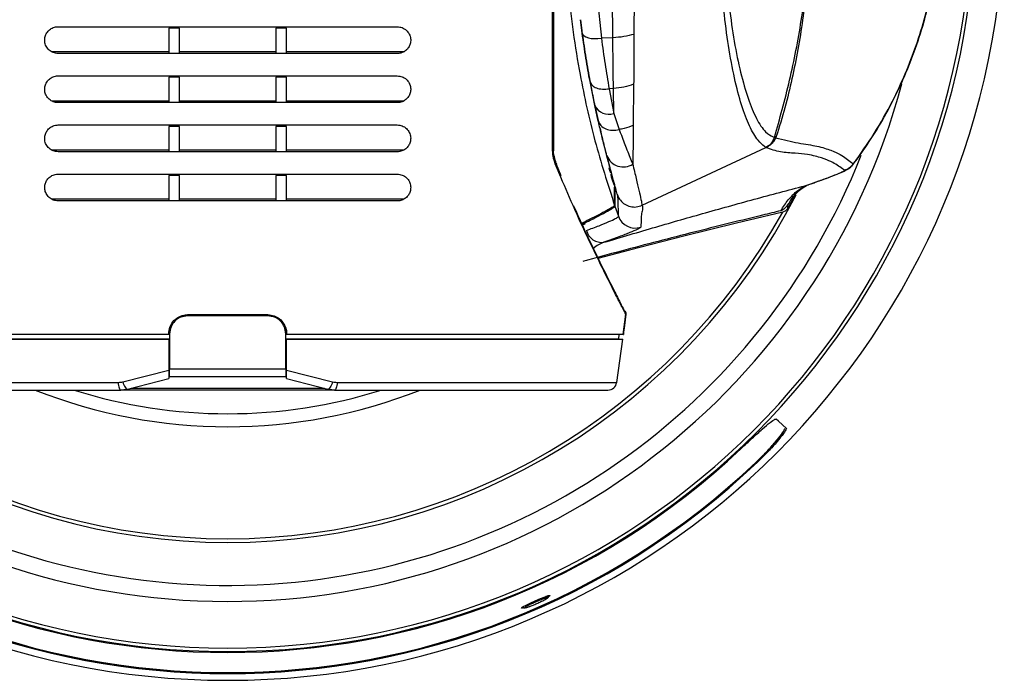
# Model space of a CAD drawing. Header units: millimetres. Extents: x 0 to 1100, y 0 to 813.
# Tile 6 of 24: x 181 to 291, y 632 to 706. Entities that reach past the tile are written whole.
import ezdxf

# ---------------------------------------------------------------- set-up
doc = ezdxf.new("R2010")
doc.units = ezdxf.units.MM

msp = doc.modelspace()

# ---------------------------------------------------------------- linework, layer by layer
at = {"color": 7, "linetype": 'Continuous', "lineweight": 25}
for p, q in [((245.4, 709.338), (245.96, 704.032)), ((247.245, 704.08), (247.205, 709.382)), ((249.631, 709.643), (249.609, 704.462)), ((243.806, 704.607), (243.613, 706.102)), ((243.613, 706.102), (243.774, 704.842)), ((185.095, 705.314), (223.095, 705.314)), ((198.695, 705.159), (197.495, 705.159)), ((197.495, 705.159), (197.495, 702.314)), ((198.695, 702.314), (198.695, 705.159)), ((210.695, 705.159), (209.495, 705.159)), ((209.495, 705.159), (209.495, 702.314)), ((210.695, 702.314), (210.695, 705.159)), ((247.245, 704.08), (245.96, 704.032)), ((197.495, 702.497), (184.378, 702.497)), ((223.095, 702.314), (185.095, 702.314)), ((209.495, 702.497), (198.695, 702.497)), ((223.813, 702.497), (210.695, 702.497)), ((185.095, 699.814), (223.095, 699.814)), ((198.695, 699.659), (197.495, 699.659)), ((197.495, 699.659), (197.495, 696.814)), ((198.695, 696.814), (198.695, 699.659)), ((210.695, 699.659), (209.495, 699.659)), ((209.495, 699.659), (209.495, 696.814)), ((210.695, 696.814), (210.695, 699.659)), ((245.222, 696.505), (244.688, 699.167)), ((247.309, 698.401), (246.824, 698.376)), ((246.824, 698.376), (247.348, 695.606)), ((247.348, 695.606), (247.309, 698.401)), ((249.573, 698.881), (249.531, 694.274)), ((197.495, 696.995), (184.382, 696.995)), ((223.095, 696.814), (185.095, 696.814)), ((209.495, 696.995), (198.695, 696.995)), ((223.809, 696.995), (210.695, 696.995)), ((245.61, 694.756), (245.222, 696.505)), ((245.366, 695.815), (245.676, 694.485)), ((247.348, 695.606), (247.962, 693.812)), ((185.095, 694.314), (223.095, 694.314)), ((198.695, 694.16), (197.495, 694.16)), ((197.495, 694.16), (197.495, 691.314)), ((198.695, 691.314), (198.695, 694.16)), ((210.695, 694.16), (209.495, 694.16)), ((209.495, 694.16), (209.495, 691.314)), ((210.695, 691.314), (210.695, 694.16)), ((265.548, 693.023), (265.346, 692.942)), ((250.52, 685.329), (264.376, 691.788)), ((264.692, 691.984), (264.378, 691.787)), ((197.495, 691.494), (184.384, 691.494)), ((223.095, 691.314), (185.095, 691.314)), ((209.495, 691.494), (198.695, 691.494)), ((223.807, 691.494), (210.695, 691.494)), ((241.471, 688.632), (240.943, 689.902)), ((185.095, 688.814), (223.095, 688.814)), ((198.695, 688.662), (197.495, 688.662)), ((197.495, 688.662), (197.495, 685.814)), ((198.695, 685.814), (198.695, 688.662)), ((210.695, 688.662), (209.495, 688.662)), ((209.495, 688.662), (209.495, 685.814)), ((210.695, 685.814), (210.695, 688.662)), ((247.411, 687.541), (247.08, 688.594)), ((247.137, 688.594), (247.208, 688.365)), ((267.801, 686.813), (266.811, 684.924)), ((197.495, 685.994), (184.384, 685.994)), ((223.095, 685.814), (185.095, 685.814)), ((209.495, 685.994), (198.695, 685.994)), ((223.807, 685.994), (210.695, 685.994)), ((247.438, 685.312), (247.438, 685.31)), ((247.471, 685.216), (247.863, 684.1)), ((247.471, 685.214), (247.471, 685.216)), ((250.52, 685.329), (250.519, 685.329)), ((266.811, 685.375), (266.811, 684.924)), ((266.275, 684.554), (261.104, 683.319)), ((261.104, 683.319), (255.213, 681.866)), ((255.213, 681.866), (249.091, 680.301)), ((249.091, 680.301), (245.556, 679.364)), ((208.595, 673.061), (199.595, 673.061)), ((208.595, 672.941), (199.595, 672.941)), ((248.417, 670.861), (248.694, 673.121)), ((248.695, 673.119), (248.698, 673.153)), ((197.495, 670.861), (159.774, 670.861)), ((197.495, 670.961), (197.495, 670.861)), ((197.595, 670.941), (197.595, 667.004)), ((210.595, 670.941), (210.595, 671.535)), ((210.595, 667.004), (210.595, 670.941)), ((210.695, 670.861), (210.695, 670.961)), ((248.417, 670.861), (210.695, 670.861)), ((247.924, 670.861), (247.859, 670.361)), ((248.417, 670.861), (248.418, 670.861)), ((159.828, 670.341), (197.495, 670.341)), ((160.332, 670.361), (197.495, 670.361)), ((210.695, 670.361), (247.859, 670.361)), ((210.695, 670.341), (248.363, 670.341)), ((232.015, 670.341), (232.015, 670.361)), ((232.973, 670.341), (232.953, 670.361)), ((234.009, 670.341), (234.009, 670.361)), ((234.844, 670.341), (234.844, 670.361)), ((246.583, 670.341), (246.589, 670.361)), ((247.673, 665.5), (248.363, 670.341)), ((192.348, 665.565), (197.495, 666.872)), ((197.595, 667.004), (210.595, 667.004)), ((210.695, 666.872), (215.843, 665.565)), ((192.867, 664.738), (197.495, 665.941)), ((197.595, 666.141), (197.495, 666.141)), ((197.595, 666.141), (210.595, 666.141)), ((210.695, 666.141), (210.595, 666.141)), ((210.695, 665.941), (215.324, 664.738)), ((161.508, 664.641), (192.112, 664.641)), ((192.071, 664.652), (192.809, 664.741)), ((216.079, 664.641), (192.112, 664.641)), ((215.324, 664.738), (216.079, 664.641)), ((215.382, 664.741), (216.12, 664.652)), ((216.079, 664.641), (246.683, 664.641)), ((265.799, 661.157), (265.55, 661.391)), ((266.692, 660.318), (265.799, 661.157))]:
    msp.add_line(p, q, dxfattribs=at)
at = {"color": 8, "linetype": 'Continuous', "lineweight": 25}
for p, q in [((240.491, 691.417), (240.491, 693.421)), ((241.424, 688.456), (240.887, 689.701)), ((229.642, 670.361), (229.641, 670.341)), ((160.518, 665.5), (191.833, 665.5)), ((216.358, 665.5), (247.673, 665.5)), ((193.265, 664.841), (214.926, 664.841)), ((263.432, 656.548), (263.358, 656.617))]:
    msp.add_line(p, q, dxfattribs=at)
at = {"color": 7, "linetype": 'Continuous', "lineweight": 25, "flags": 128}
for points in [[(243.806, 704.607), (243.873, 704.443), (244.015, 704.296), (244.226, 704.173), (244.498, 704.078), (244.822, 704.014), (245.182, 703.985), (245.567, 703.991), (245.96, 704.032)], [(247.137, 688.594), (247.126, 688.594), (247.08, 688.594)], [(197.495, 670.341), (197.495, 668.399), (197.495, 666.872)], [(210.695, 666.872), (210.695, 668.815), (210.695, 670.341)], [(191.833, 665.5), (191.845, 665.327), (191.865, 665.163), (191.893, 665.014), (191.927, 664.886), (191.968, 664.781), (192.013, 664.704), (192.062, 664.657), (192.112, 664.641)], [(192.348, 665.565), (192.404, 665.388), (192.466, 665.222), (192.534, 665.074), (192.605, 664.947), (192.676, 664.848), (192.745, 664.778), (192.809, 664.741), (192.867, 664.738)], [(215.843, 665.565), (215.787, 665.388), (215.725, 665.222), (215.657, 665.074), (215.586, 664.947), (215.515, 664.848), (215.446, 664.778), (215.382, 664.741), (215.324, 664.738)], [(216.358, 665.5), (216.346, 665.326), (216.326, 665.163), (216.298, 665.014), (216.264, 664.886), (216.223, 664.781), (216.178, 664.704), (216.129, 664.657), (216.079, 664.641)], [(237.258, 640.255), (237.127, 640.219), (237.002, 640.214), (237.034, 640.274), (237.214, 640.393), (237.536, 640.566), (237.99, 640.788), (238.544, 641.041), (239.129, 641.293), (239.643, 641.498), (240, 641.619), (240.121, 641.648), (240.121, 641.648)]]:
    msp.add_lwpolyline(points, dxfattribs=at)
at = {"color": 7, "linetype": 'Continuous', "lineweight": 25}
for centre, radius, start, end in [((204.095, 719.141), 87, 180, 0), ((204.095, 719.141), 83.78, 180, 0), ((204.095, 719.141), 83.388, 180, 0), ((246.795, 697.262), 1.746, 205.70214, 288.46549), ((240.503, 691.642), 0.225, 266.9013, 294.22801), ((248.403, 691.586), 1.969, 201.6159, 303.0362), ((240.754, 689.856), 0.204, 310.83177, 17.16616), ((272.6, 691.179), 2.002, 287.4755, 322.5265), ((204.095, 719.141), 71.56, 207.32857, 270), ((204.095, 719.141), 71.56, 270, 332.85548), ((204.095, 719.141), 71.152, 209.08522, 330.91478), ((249.745, 684.775), 2, 199.73443, 288.09116), ((246.017, 682.966), 1.802, 194.90999, 277.2957), ((191.833, 667.592), 2.092, 269.99735, 284.24764), ((216.358, 667.592), 2.092, 255.75236, 270.00265), ((246.683, 665.641), 1, 270, 351.89635), ((204.095, 719.141), 83.885, 226.70557, 313.29443), ((204.095, 719.141), 86.248, 226.53011, 313.46989), ((204.095, 719.141), 86.138, 226.58572, 313.41428)]:
    msp.add_arc(centre, radius, start, end, dxfattribs=at)
at = {"color": 8, "linetype": 'Continuous', "lineweight": 25}
for centre, radius, start, end in [((204.095, 719.141), 78.174, 194.90099, 345.01005), ((204.095, 719.141), 76.377, 204.50089, 338.33367), ((247.078, 689.641), 0.3, 196.59216, 240.86374), ((204.095, 719.141), 58.61, 248.41642, 291.58358), ((204.095, 719.141), 57.154, 252.47247, 287.52753)]:
    msp.add_arc(centre, radius, start, end, dxfattribs=at)
at = {"color": 7, "linetype": 'Continuous', "lineweight": 25}
for points, knots in [([(240.491, 693.421), (240.49, 697.069), (240.488, 705.039), (240.491, 717.336), (240.494, 726.646), (240.498, 734.392), (240.503, 742.635), (240.511, 754.96), (240.519, 764.53), (240.522, 769.314)], [0, 0, 0, 0, 0.1435687, 0.3136332, 0.4836446, 0.510868, 0.6197661, 0.8098771, 1, 1, 1, 1]), ([(240.595, 769.278), (240.595, 762.784), (240.595, 749.793), (240.595, 733.558), (240.595, 720.582), (240.595, 710.89), (240.595, 701.166), (240.595, 694.679), (240.595, 691.436)], [0, 0, 0, 0, 0.2516404, 0.5033455, 0.6271677, 0.7509808, 0.8754999, 1, 1, 1, 1]), ([(247.438, 752.97), (247.225, 752.338), (246.153, 749.152), (244.531, 743.295), (242.958, 735.327), (242.006, 727.258), (241.663, 718.629), (242.088, 709.489), (243.339, 700.607), (245.13, 692.526), (246.668, 687.717), (247.438, 685.312)], [0, 0, 0, 0, 0.0290556, 0.1465938, 0.2645013, 0.3824061, 0.4999405, 0.6399632, 0.7799861, 0.8899926, 1, 1, 1, 1]), ([(274.137, 689.897), (274.446, 690.299), (275.411, 691.553), (276.875, 693.824), (278.505, 696.702), (279.947, 699.743), (281.196, 702.918), (282.233, 706.211), (283.045, 709.598), (283.617, 713.047), (283.938, 716.524), (284.002, 719.985), (283.813, 723.42), (283.383, 726.83), (282.708, 730.223), (281.794, 733.575), (280.645, 736.857), (279.273, 740.039), (277.69, 743.084), (275.996, 745.873), (274.754, 747.568), (274.175, 748.359)], [0, 0, 0, 0, 0.0245961, 0.076606, 0.1295716, 0.1831486, 0.2374683, 0.2924088, 0.3477974, 0.4034126, 0.4589393, 0.5140621, 0.5682837, 0.6227779, 0.6777627, 0.733057, 0.7884214, 0.8436341, 0.89853, 0.9526749, 1, 1, 1, 1]), ([(274.188, 689.962), (274.984, 691.081), (276.575, 693.321), (279.04, 697.712), (281.374, 703.177), (283.027, 709.279), (283.824, 715.023), (283.985, 720.3), (283.578, 725.594), (282.573, 730.837), (281.002, 735.964), (279.002, 740.599), (276.722, 744.743), (275.033, 747.128), (274.188, 748.321)], [0, 0, 0, 0, 0.066643, 0.1332945, 0.2419551, 0.3506266, 0.4344095, 0.5184497, 0.6022328, 0.6874723, 0.7729825, 0.8582108, 0.9291106, 1, 1, 1, 1]), ([(264.379, 691.79), (264.379, 691.79), (264.347, 691.835), (264.073, 692.031), (263.418, 692.621), (262.534, 694.1), (261.643, 696.444), (260.852, 699.489), (260.182, 703.078), (259.656, 707.109), (259.283, 711.4), (259.081, 715.88), (259.043, 720.373), (259.171, 724.794), (259.45, 729.036), (259.875, 733.016), (260.432, 736.671), (261.109, 739.878), (261.893, 742.583), (262.772, 744.651), (263.564, 745.809), (264.09, 746.254), (264.302, 746.416), (264.353, 746.466), (264.377, 746.49)], [0, 0, 0, 0, 0.0000007, 0.0112007, 0.0558563, 0.1149827, 0.1740993, 0.2329096, 0.2917138, 0.3484367, 0.4051497, 0.4603356, 0.5155226, 0.5693768, 0.6232349, 0.6773822, 0.7315354, 0.7871474, 0.8427645, 0.9000862, 0.9574143, 0.9865627, 0.9938535, 1, 1, 1, 1]), ([(265.343, 745.34), (265.32, 745.332), (265.259, 745.311), (265.015, 745.228), (264.411, 744.899), (263.568, 743.796), (262.646, 741.806), (261.813, 739.209), (261.095, 736.122), (260.5, 732.595), (260.045, 728.745), (259.746, 724.632), (259.608, 720.338), (259.649, 715.973), (259.866, 711.625), (260.265, 707.469), (260.827, 703.574), (261.541, 700.116), (262.38, 697.191), (263.322, 694.939), (264.244, 693.516), (265.001, 693.054), (265.295, 692.958), (265.347, 692.941)], [0, 0, 0, 0, 0.0043926, 0.0120644, 0.0415959, 0.0989017, 0.156264, 0.2119642, 0.2676581, 0.3219731, 0.3762791, 0.4303534, 0.4844219, 0.5398358, 0.5952492, 0.6521509, 0.7090649, 0.7679698, 0.8268829, 0.8860332, 0.9451545, 0.9902903, 1, 1, 1, 1]), ([(265.346, 692.942), (265.641, 693.974), (266.241, 696.076), (267.06, 699.331), (267.775, 702.653), (268.563, 707.124), (269.257, 712.761), (269.351, 717.296), (269.397, 719.561)], [0, 0, 0, 0, 0.1209655, 0.2462736, 0.3721666, 0.4980926, 0.7493271, 1, 1, 1, 1]), ([(269.397, 719.561), (269.359, 717.298), (269.282, 712.781), (268.693, 707.18), (267.99, 702.76), (267.326, 699.481), (266.551, 696.234), (265.883, 694.095), (265.548, 693.023)], [0, 0, 0, 0, 0.2509091, 0.5009132, 0.6256704, 0.750286, 0.874833, 1, 1, 1, 1]), ([(185.095, 702.314), (184.913, 702.334), (184.546, 702.373), (184.069, 702.676), (183.732, 703.113), (183.58, 703.618), (183.6, 704.107), (183.759, 704.545), (184.043, 704.917), (184.444, 705.195), (184.817, 705.305), (185.042, 705.313), (185.095, 705.314)], [0, 0, 0, 0, 0.1215945, 0.2433494, 0.3595195, 0.4641171, 0.5589949, 0.650841, 0.7463778, 0.8502758, 0.9641641, 1, 1, 1, 1]), ([(223.095, 705.314), (223.278, 705.295), (223.644, 705.256), (224.122, 704.953), (224.458, 704.516), (224.61, 704.011), (224.591, 703.523), (224.432, 703.084), (224.149, 702.712), (223.748, 702.434), (223.374, 702.324), (223.149, 702.316), (223.095, 702.314)], [0, 0, 0, 0, 0.1215429, 0.2432487, 0.3593053, 0.463774, 0.5585799, 0.6504325, 0.7460387, 0.8500422, 0.9640352, 1, 1, 1, 1]), ([(243.774, 704.842), (243.903, 703.922), (244.099, 702.538), (244.389, 700.794), (244.54, 699.954), (244.616, 699.533)], [0, 0, 0, 0, 0.4975867, 0.7485026, 1, 1, 1, 1]), ([(244.688, 699.167), (244.53, 700.03), (244.214, 701.763), (243.942, 703.656), (243.806, 704.607)], [0, 0, 0, 0, 0.49776613, 1, 1, 1, 1]), ([(245.96, 704.032), (246.093, 703.051), (246.359, 701.081), (246.669, 699.281), (246.824, 698.376)], [0, 0, 0, 0, 0.49771429, 1, 1, 1, 1]), ([(247.309, 698.401), (247.297, 699.304), (247.273, 701.116), (247.255, 703.089), (247.245, 704.08)], [0, 0, 0, 0, 0.4977793, 1, 1, 1, 1]), ([(249.609, 704.462), (249.604, 703.498), (249.592, 701.562), (249.58, 699.777), (249.573, 698.881)], [0, 0, 0, 0, 0.49782937, 1, 1, 1, 1]), ([(185.095, 696.814), (184.913, 696.834), (184.548, 696.872), (184.071, 697.174), (183.735, 697.609), (183.582, 698.11), (183.598, 698.596), (183.753, 699.034), (184.035, 699.409), (184.435, 699.691), (184.812, 699.805), (185.04, 699.812), (185.095, 699.814)], [0, 0, 0, 0, 0.1211071, 0.2423996, 0.3575147, 0.4609708, 0.55524, 0.6471463, 0.7432756, 0.8480986, 0.9629414, 1, 1, 1, 1]), ([(223.095, 699.814), (223.279, 699.795), (223.646, 699.756), (224.124, 699.451), (224.461, 699.011), (224.612, 698.503), (224.589, 698.011), (224.426, 697.573), (224.14, 697.204), (223.74, 696.93), (223.369, 696.823), (223.148, 696.816), (223.095, 696.814)], [0, 0, 0, 0, 0.1220313, 0.2442016, 0.3612973, 0.4669037, 0.5623312, 0.6541343, 0.7491479, 0.8522175, 0.9652488, 1, 1, 1, 1]), ([(244.616, 699.533), (244.677, 699.206), (244.799, 698.552), (244.987, 697.609), (245.176, 696.692), (245.303, 696.108), (245.366, 695.815)], [0, 0, 0, 0, 0.24910149, 0.49820309, 0.74892082, 1, 1, 1, 1]), ([(185.095, 691.314), (184.914, 691.333), (184.55, 691.372), (184.073, 691.672), (183.738, 692.104), (183.584, 692.601), (183.596, 693.083), (183.747, 693.522), (184.025, 693.901), (184.425, 694.187), (184.806, 694.304), (185.038, 694.312), (185.095, 694.314)], [0, 0, 0, 0, 0.1205749, 0.2413632, 0.3553209, 0.4575108, 0.5510794, 0.6430123, 0.7397726, 0.8456284, 0.9615682, 1, 1, 1, 1]), ([(223.095, 694.314), (223.28, 694.295), (223.648, 694.255), (224.127, 693.949), (224.464, 693.506), (224.614, 692.993), (224.587, 692.498), (224.419, 692.061), (224.131, 691.696), (223.73, 691.426), (223.364, 691.323), (223.146, 691.316), (223.095, 691.314)], [0, 0, 0, 0, 0.1225909, 0.2452942, 0.3635729, 0.4704573, 0.5665556, 0.658262, 0.7525845, 0.8546136, 0.9666024, 1, 1, 1, 1]), ([(246.572, 690.86), (246.553, 690.935), (246.405, 691.497), (246.123, 692.598), (245.811, 693.889), (245.643, 694.614), (245.61, 694.756)], [0, 0, 0, 0, 0.068505, 0.5144818, 0.9055656, 1, 1, 1, 1]), ([(245.793, 693.981), (245.925, 693.407), (246.333, 691.629), (246.843, 689.751), (247.099, 688.78), (247.208, 688.365)], [0, 0, 0, 0, 0.213711, 0.6629669, 1, 1, 1, 1]), ([(249.531, 694.274), (249.193, 694.141), (248.691, 693.944), (248.141, 693.844), (247.962, 693.812)], [0, 0, 0, 0, 0.6738077, 1, 1, 1, 1]), ([(247.962, 693.812), (248.013, 693.668), (248.278, 692.93), (248.771, 691.633), (249.214, 690.551), (249.446, 690.007), (249.477, 689.935)], [0, 0, 0, 0, 0.0945785, 0.4859902, 0.9316419, 1, 1, 1, 1]), ([(249.531, 694.274), (249.525, 693.758), (249.514, 692.725), (249.497, 691.318), (249.484, 690.414), (249.477, 689.97), (249.477, 689.935)], [0, 0, 0, 0, 0.3237752, 0.6477218, 0.9720256, 1, 1, 1, 1]), ([(265.486, 692.86), (265.412, 692.725), (265.303, 692.526), (265.1, 692.281), (264.984, 692.169), (264.925, 692.112)], [0, 0, 0, 0, 0.503973, 0.7499383, 1, 1, 1, 1]), ([(264.943, 692.209), (265.027, 692.319), (265.195, 692.536), (265.293, 692.798), (265.342, 692.927)], [0, 0, 0, 0, 0.50373549, 1, 1, 1, 1]), ([(265.488, 692.866), (265.463, 692.877), (265.412, 692.898), (265.366, 692.918), (265.342, 692.927)], [0, 0, 0, 0, 0.5000001, 1, 1, 1, 1]), ([(265.548, 693.023), (265.538, 692.995), (265.517, 692.941), (265.496, 692.886), (265.486, 692.859)], [0, 0, 0, 0, 0.5000308, 1, 1, 1, 1]), ([(265.489, 692.867), (266.362, 692.662), (268.107, 692.252), (270.212, 691.978), (271.772, 691.465), (272.782, 691.03), (273.374, 690.571), (273.825, 690.212), (274.116, 690.012), (274.188, 689.962)], [0, 0, 0, 0, 0.15621665, 0.31243916, 0.47168051, 0.63092125, 0.78921136, 0.9475055, 1, 1, 1, 1]), ([(240.953, 689.917), (240.915, 690.009), (240.789, 690.315), (240.662, 690.801), (240.586, 691.293), (240.601, 691.53), (240.606, 691.613)], [0, 0, 0, 0, 0.1862007, 0.6235407, 0.8689691, 1, 1, 1, 1]), ([(264.387, 691.772), (264.384, 691.775), (264.38, 691.78), (264.376, 691.785), (264.373, 691.787), (264.373, 691.787)], [0, 0, 0, 0, 0.5571892, 0.9995002, 1, 1, 1, 1]), ([(264.926, 692.112), (264.839, 692.044), (264.72, 691.95), (264.536, 691.843), (264.443, 691.799), (264.387, 691.772)], [0, 0, 0, 0, 0.5164817, 0.7097129, 1, 1, 1, 1]), ([(264.387, 691.772), (264.435, 691.802), (264.515, 691.851), (264.619, 691.925), (264.671, 691.967), (264.692, 691.984)], [0, 0, 0, 0, 0.48167018, 0.78558203, 1, 1, 1, 1]), ([(273.201, 689.27), (273.126, 689.315), (272.595, 689.632), (272.071, 690.098), (270.718, 690.609), (269.334, 691.002), (267.697, 691.167), (266.031, 691.213), (264.935, 691.586), (264.387, 691.772)], [0, 0, 0, 0, 0.052207, 0.3669011, 0.5246968, 0.6824942, 0.7883332, 0.8942082, 1, 1, 1, 1]), ([(264.692, 691.984), (264.715, 692.002), (264.752, 692.031), (264.796, 692.068), (264.825, 692.093), (264.846, 692.11), (264.862, 692.123), (264.872, 692.129), (264.876, 692.13), (264.878, 692.13), (264.878, 692.13)], [0, 0, 0, 0, 0.34579078, 0.5438944, 0.67999122, 0.80028513, 0.86666763, 0.93387173, 0.99168446, 1, 1, 1, 1]), ([(264.886, 692.138), (264.89, 692.144), (264.898, 692.155), (264.917, 692.179), (264.933, 692.197), (264.943, 692.209)], [0, 0, 0, 0, 0.2944893, 0.5437644, 1, 1, 1, 1]), ([(264.905, 692.097), (264.907, 692.102), (264.912, 692.113), (264.906, 692.128), (264.895, 692.134), (264.886, 692.138)], [0, 0, 0, 0, 0.14626731, 0.35675535, 1, 1, 1, 1]), ([(240.887, 689.701), (240.749, 690.067), (240.549, 690.597), (240.505, 691.223), (240.491, 691.417)], [0, 0, 0, 0, 0.69051915, 1, 1, 1, 1]), ([(247.762, 686.49), (247.755, 686.522), (247.713, 686.693), (247.589, 687.156), (247.332, 688.075), (246.994, 689.281), (246.713, 690.334), (246.572, 690.86)], [0, 0, 0, 0, 0.0520549, 0.2848345, 0.5176284, 0.7588101, 1, 1, 1, 1]), ([(246.809, 689.483), (246.809, 689.481), (246.816, 689.455), (246.848, 689.344), (246.901, 689.164), (246.943, 689.024), (246.965, 688.954)], [0, 0, 0, 0, 0.0315046, 0.3487814, 0.6744304, 1, 1, 1, 1]), ([(249.477, 689.935), (249.607, 689.372), (249.869, 688.247), (250.181, 686.934), (250.411, 685.923), (250.496, 685.485), (250.52, 685.329), (250.52, 685.329)], [0, 0, 0, 0, 0.2452078, 0.4904106, 0.7452115, 0.999996, 1, 1, 1, 1]), ([(269.442, 687.729), (269.599, 687.785), (270.197, 687.996), (271.125, 688.335), (272.186, 688.737), (272.881, 689.024), (273.319, 689.229), (273.594, 689.387), (273.887, 689.579), (274.077, 689.798), (274.148, 689.88)], [0, 0, 0, 0, 0.0757758, 0.289782, 0.4906278, 0.7077976, 0.8144001, 0.8927948, 0.9597467, 1, 1, 1, 1]), ([(185.095, 685.814), (184.915, 685.833), (184.552, 685.871), (184.076, 686.17), (183.741, 686.599), (183.586, 687.09), (183.594, 687.569), (183.74, 688.008), (184.015, 688.39), (184.415, 688.682), (184.8, 688.803), (185.036, 688.812), (185.095, 688.814)], [0, 0, 0, 0, 0.11998328, 0.24021092, 0.35289295, 0.45368215, 0.54645385, 0.63838, 0.73581549, 0.84282595, 0.96002335, 1, 1, 1, 1]), ([(223.095, 688.814), (223.28, 688.794), (223.651, 688.754), (224.13, 688.446), (224.467, 688.001), (224.615, 687.482), (224.584, 686.984), (224.411, 686.547), (224.12, 686.186), (223.72, 685.922), (223.357, 685.822), (223.143, 685.816), (223.095, 685.814)], [0, 0, 0, 0, 0.1232194, 0.2465209, 0.3661426, 0.4744697, 0.5713006, 0.6628596, 0.7563826, 0.8572538, 0.9681098, 1, 1, 1, 1]), ([(248.587, 673.328), (248.494, 673.506), (248.295, 673.89), (247.549, 675.343), (246.431, 677.556), (244.874, 680.748), (243.161, 684.371), (241.943, 687.235), (241.424, 688.456)], [0, 0, 0, 0, 0.13030834, 0.27940015, 0.45422043, 0.62923026, 0.84192098, 1, 1, 1, 1]), ([(247.08, 688.594), (247.066, 688.649), (247.045, 688.738), (247.069, 688.824), (247.078, 688.856)], [0, 0, 0, 0, 0.6313236, 1, 1, 1, 1]), ([(269.1, 687.61), (269.92, 687.903), (271.115, 688.33), (272.301, 688.793), (273.075, 689.121), (273.154, 689.215), (273.201, 689.27)], [0, 0, 0, 0, 0.3837501, 0.5592031, 0.7386337, 1, 1, 1, 1]), ([(246.246, 681.179), (248.196, 681.757), (252.104, 682.916), (257.804, 684.543), (263.488, 686.119), (267.229, 687.113), (269.1, 687.61)], [0, 0, 0, 0, 0.23955494, 0.48005553, 0.73982592, 1, 1, 1, 1]), ([(247.438, 685.312), (247.439, 685.442), (247.443, 685.855), (247.455, 686.384), (247.411, 687.028), (247.436, 687.192), (247.415, 687.357), (247.409, 687.405)], [0, 0, 0, 0, 0.2003594, 0.6408014, 0.8517791, 0.9572975, 1, 1, 1, 1]), ([(247.411, 687.541), (247.423, 687.431), (247.447, 687.21), (247.461, 686.734), (247.481, 686.034), (247.474, 685.489), (247.471, 685.216)], [0, 0, 0, 0, 0.1009802, 0.2020118, 0.6010027, 1, 1, 1, 1]), ([(266.063, 684.709), (266.329, 685.126), (266.881, 685.994), (267.884, 686.972), (268.68, 687.452), (269.042, 687.588), (269.1, 687.61)], [0, 0, 0, 0, 0.3182979, 0.6614229, 0.9458359, 1, 1, 1, 1]), ([(266.995, 685.597), (267.015, 685.634), (267.208, 685.982), (267.648, 686.518), (268.255, 687.116), (268.817, 687.485), (269.068, 687.586), (269.177, 687.63)], [0, 0, 0, 0, 0.0331321, 0.308273, 0.5816125, 0.8186814, 1, 1, 1, 1]), ([(247.863, 684.1), (247.87, 684.425), (247.881, 684.912), (247.806, 685.745), (247.871, 685.898), (247.799, 686.293), (247.762, 686.49)], [0, 0, 0, 0, 0.4999914, 0.749962, 0.8750593, 1, 1, 1, 1]), ([(247.762, 686.49), (247.777, 686.448), (247.854, 686.233), (248.088, 685.839), (248.564, 685.41), (249.193, 685.15), (249.882, 685.099), (250.307, 685.252), (250.519, 685.329)], [0, 0, 0, 0, 0.04010244, 0.20426714, 0.40320069, 0.60213388, 0.80106694, 1, 1, 1, 1]), ([(242.829, 685.276), (243.503, 683.801), (244.719, 681.145), (246.26, 677.998), (247.369, 675.785), (248.114, 674.326), (248.448, 673.679), (248.488, 673.601), (248.502, 673.575)], [0, 0, 0, 0, 0.2297151, 0.4138235, 0.6025321, 0.7588283, 0.9195123, 1, 1, 1, 1]), ([(247.438, 685.31), (247.339, 685.22), (247.18, 685.074), (246.167, 684.515), (245.143, 683.975), (244.151, 683.5), (243.706, 683.287)], [0, 0, 0, 0, 0.3627942, 0.5851734, 0.8137744, 1, 1, 1, 1]), ([(243.752, 683.186), (243.948, 683.28), (244.707, 683.642), (245.705, 684.154), (246.702, 684.689), (247.338, 685.067), (247.426, 685.165), (247.471, 685.214)], [0, 0, 0, 0, 0.08004347, 0.31122176, 0.53587289, 0.76705216, 1, 1, 1, 1]), ([(250.519, 685.329), (250.519, 685.329), (250.57, 685.031), (250.557, 684.761), (250.444, 684.508), (250.42, 683.702), (250.388, 683.205), (250.366, 682.874)], [0, 0, 0, 0, 0.0000006, 0.1252145, 0.2505785, 0.5013183, 1, 1, 1, 1]), ([(266.952, 685.543), (266.782, 685.304), (266.549, 684.977), (266.218, 684.756), (266.098, 684.719), (266.063, 684.709)], [0, 0, 0, 0, 0.6602516, 0.9019406, 1, 1, 1, 1]), ([(266.063, 684.709), (265.384, 684.545), (262.368, 683.82), (256.696, 682.417), (250.126, 680.725), (245.687, 679.537), (244.051, 679.091), (243.873, 679.042)], [0, 0, 0, 0, 0.0977132, 0.4338705, 0.7961378, 0.977708, 1, 1, 1, 1]), ([(244.276, 682.503), (244.773, 682.687), (245.783, 683.062), (246.861, 683.507), (247.587, 683.852), (247.846, 684.028), (247.859, 684.086), (247.863, 684.1)], [0, 0, 0, 0, 0.2279353, 0.4625248, 0.6905853, 0.9251974, 1, 1, 1, 1]), ([(266.811, 684.924), (266.696, 684.808), (266.531, 684.642), (266.335, 684.574), (266.275, 684.554)], [0, 0, 0, 0, 0.6930524, 1, 1, 1, 1]), ([(243.816, 683.142), (243.828, 683.148), (243.939, 683.199), (244.075, 683.246), (244.195, 683.287)], [0, 0, 0, 0, 0.1152062, 1, 1, 1, 1]), ([(250.366, 682.874), (250.361, 682.862), (250.34, 682.813), (250.039, 682.641), (249.216, 682.285), (247.976, 681.802), (246.828, 681.388), (246.246, 681.179)], [0, 0, 0, 0, 0.0747196, 0.3026868, 0.5371848, 0.76529, 1, 1, 1, 1]), ([(197.495, 670.961), (197.519, 671.2), (197.567, 671.676), (197.934, 672.308), (198.476, 672.785), (199.066, 673.029), (199.452, 673.052), (199.595, 673.061)], [0, 0, 0, 0, 0.2162691, 0.4324401, 0.6508133, 0.869474, 1, 1, 1, 1]), ([(199.595, 672.941), (199.334, 672.911), (198.808, 672.851), (198.148, 672.388), (197.686, 671.728), (197.625, 671.202), (197.595, 670.941)], [0, 0, 0, 0, 0.24810111, 0.49977965, 0.75153669, 1, 1, 1, 1]), ([(208.595, 673.061), (208.833, 673.038), (209.306, 672.991), (209.935, 672.628), (210.412, 672.092), (210.661, 671.5), (210.686, 671.11), (210.695, 670.961)], [0, 0, 0, 0, 0.2143093, 0.4285016, 0.645506, 0.864431, 1, 1, 1, 1]), ([(210.595, 670.941), (210.565, 671.202), (210.505, 671.728), (210.043, 672.388), (209.383, 672.851), (208.857, 672.911), (208.595, 672.941)], [0, 0, 0, 0, 0.24851569, 0.50036928, 0.75183453, 1, 1, 1, 1]), ([(248.695, 673.119), (248.645, 672.697), (248.556, 671.944), (248.46, 671.192), (248.418, 670.861)], [0, 0, 0, 0, 0.5602026, 1, 1, 1, 1]), ([(248.502, 673.575), (248.543, 673.537), (248.625, 673.46), (248.696, 673.297), (248.695, 673.18), (248.694, 673.121)], [0, 0, 0, 0, 0.3267851, 0.65357, 1, 1, 1, 1]), ([(197.595, 671.543), (197.595, 671.53), (197.595, 671.33), (197.595, 671.129), (197.595, 670.941)], [0, 0, 0, 0, 0.06376321, 1, 1, 1, 1]), ([(197.495, 666.872), (197.495, 666.747), (197.495, 666.496), (197.495, 666.194), (197.495, 665.983), (197.495, 665.955), (197.495, 665.941)], [0, 0, 0, 0, 0.250777, 0.5029265, 0.7534077, 1, 1, 1, 1]), ([(197.595, 666.141), (197.595, 666.154), (197.595, 666.179), (197.595, 666.373), (197.595, 666.656), (197.595, 666.889), (197.595, 667.004)], [0, 0, 0, 0, 0.25102421, 0.50369655, 0.75413524, 1, 1, 1, 1]), ([(210.595, 667.004), (210.595, 666.889), (210.595, 666.656), (210.595, 666.373), (210.595, 666.179), (210.595, 666.154), (210.595, 666.141)], [0, 0, 0, 0, 0.24586476, 0.49630345, 0.74897579, 1, 1, 1, 1]), ([(210.695, 665.941), (210.695, 665.955), (210.695, 665.983), (210.695, 666.194), (210.695, 666.496), (210.695, 666.747), (210.695, 666.872)], [0, 0, 0, 0, 0.24662047, 0.49707317, 0.74919425, 1, 1, 1, 1]), ([(261.62, 658.086), (262.04, 658.48), (262.88, 659.267), (264.016, 660.3), (264.9, 661.052), (265.408, 661.407), (265.51, 661.395), (265.55, 661.391)], [0, 0, 0, 0, 0.2149844, 0.4299633, 0.6450666, 0.8603335, 1, 1, 1, 1]), ([(263.296, 656.57), (263.695, 656.958), (264.493, 657.735), (265.488, 658.841), (266.197, 659.731), (266.483, 660.189), (266.515, 660.317), (266.523, 660.349)], [0, 0, 0, 0, 0.2298905, 0.45978298, 0.68989654, 0.92163505, 1, 1, 1, 1]), ([(266.692, 660.318), (266.604, 660.155), (266.429, 659.829), (265.688, 658.895), (264.672, 657.76), (263.847, 656.954), (263.432, 656.548)], [0, 0, 0, 0, 0.249855, 0.4997537, 0.7484541, 1, 1, 1, 1]), ([(237.732, 640.343), (237.824, 640.375), (238.023, 640.443), (238.415, 640.599), (238.86, 640.794), (239.309, 641.008), (239.688, 641.209), (239.93, 641.361), (240.003, 641.439), (239.929, 641.446), (239.767, 641.399), (239.63, 641.353), (239.556, 641.324), (239.53, 641.314)], [0, 0, 0, 0, 0.0858265, 0.1868201, 0.2965003, 0.4138399, 0.533733, 0.6483233, 0.7521087, 0.8462055, 0.9364138, 0.9779126, 1, 1, 1, 1]), ([(238.163, 640.727), (238.316, 640.798), (238.637, 640.948), (239.124, 641.156), (239.505, 641.308), (239.652, 641.357), (239.709, 641.375)], [0, 0, 0, 0, 0.2794606, 0.5864599, 0.8395779, 1, 1, 1, 1]), ([(239.709, 641.375), (239.729, 641.382), (239.8, 641.407), (239.858, 641.419), (239.865, 641.42), (239.867, 641.42)], [0, 0, 0, 0, 0.2092232, 0.7262575, 1, 1, 1, 1]), ([(239.978, 641.409), (239.993, 641.419), (240.032, 641.443), (240.063, 641.488), (240.096, 641.558), (240.093, 641.596), (240.092, 641.606)], [0, 0, 0, 0, 0.25785237, 0.67185435, 0.90975544, 1, 1, 1, 1]), ([(240.121, 641.648), (240.155, 641.648), (240.222, 641.648), (240.18, 641.593), (240.092, 641.536), (240.077, 641.526)], [0, 0, 0, 0, 0.4539158, 0.9074184, 1, 1, 1, 1]), ([(237.137, 640.342), (237.145, 640.329), (237.166, 640.295), (237.22, 640.265), (237.277, 640.248), (237.337, 640.244), (237.445, 640.255), (237.627, 640.306), (237.845, 640.378), (237.957, 640.421), (237.984, 640.432)], [0, 0, 0, 0, 0.0369902, 0.0956997, 0.1527052, 0.2188073, 0.3401502, 0.7239511, 0.9327719, 1, 1, 1, 1]), ([(238.163, 640.726), (238.085, 640.689), (237.859, 640.583), (237.58, 640.434), (237.384, 640.31), (237.357, 640.257), (237.468, 640.263), (237.642, 640.316), (237.732, 640.343)], [0, 0, 0, 0, 0.1058138, 0.3075991, 0.496422, 0.6686392, 0.8288361, 1, 1, 1, 1])]:
    msp.add_open_spline(points, degree=3, knots=knots, dxfattribs=at)
for points in [[(249.609, 704.462), (249.242, 704.366), (248.508, 704.175), (247.666, 704.112), (247.245, 704.08)], [(244.688, 699.167), (244.747, 699.024), (244.867, 698.737), (245.381, 698.444), (246.06, 698.295), (246.57, 698.349), (246.824, 698.376)], [(249.573, 698.881), (249.219, 698.76), (248.511, 698.52), (247.71, 698.441), (247.309, 698.401)], [(245.61, 694.756), (245.689, 694.573), (245.845, 694.208), (246.428, 693.844), (247.171, 693.676), (247.698, 693.766), (247.962, 693.812)]]:
    msp.add_open_spline(points, degree=3, dxfattribs=at)
at = {"color": 8, "linetype": 'Continuous', "lineweight": 25}
for points, knots in [([(247.386, 687.603), (247.293, 687.896), (247.18, 688.252), (247.07, 688.61), (247.051, 688.673)], [0, 0, 0, 0, 0.8224492, 1, 1, 1, 1]), ([(246.246, 681.179), (245.824, 681.018), (245.392, 680.853), (245.04, 680.446), (245.033, 680.438)], [0, 0, 0, 0, 0.9793646, 1, 1, 1, 1]), ([(248.694, 673.121), (248.693, 673.123), (248.691, 673.127), (248.604, 673.294), (248.587, 673.328)], [0, 0, 0, 0, 0.8024835, 1, 1, 1, 1]), ([(239.752, 641.55), (239.768, 641.555), (239.882, 641.59), (240.023, 641.62), (240.12, 641.632), (240.093, 641.607), (240.091, 641.606)], [0, 0, 0, 0, 0.0705249, 0.5124557, 0.9746088, 1, 1, 1, 1])]:
    msp.add_open_spline(points, degree=3, knots=knots, dxfattribs=at)

doc.saveas('drawing.dxf')
